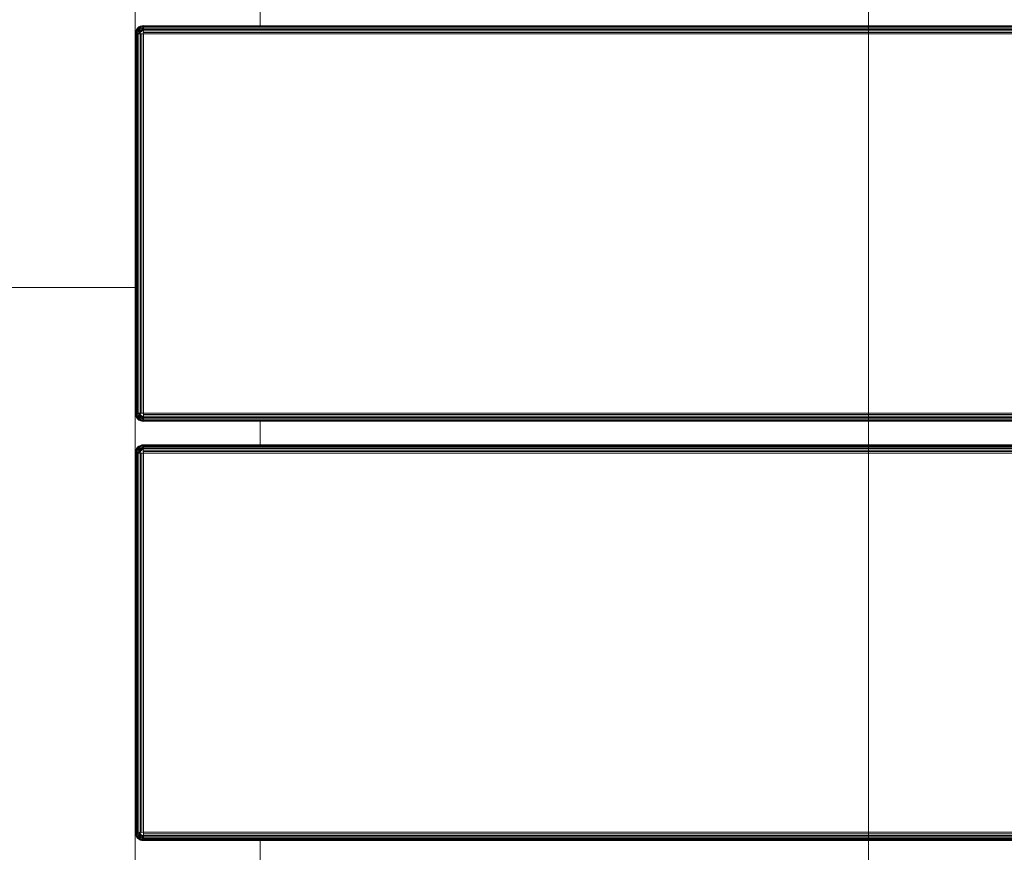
# Model space of a CAD drawing. Header units: millimetres. Extents: x -68595 to 26741, y -534 to 35396.
# Tile 169 of 172: x -19408 to -19172, y 25023 to 25223. Entities that reach past the tile are written whole.
import ezdxf

# ---------------------------------------------------------------- set-up
doc = ezdxf.new("R2010")
doc.units = ezdxf.units.MM
doc.linetypes.add('Center', pattern=[2999.999912, 1200.000007, -599.999968, 599.999968, -599.999968])
for name, color, linetype, lineweight, true_color in [('Furniture-1', 7, 'Continuous', 9, 0xaaaaaa), ('Grids-3', 7, 'Center', 9, 0xaaaaaa), ('Kohvikulaud-1', 7, 'Continuous', 9, 0xaaaaaa), ('Surface Pattern-1', 7, 'Continuous', 9, 0x232323)]:
    doc.layers.add(name, color=color, linetype=linetype, lineweight=lineweight, true_color=true_color)

# ---------------------------------------------------------------- blocks, each defined once
blk = doc.blocks.new('MA_Kohvikulaud - Kohvikulaud_DWG-11500971-Sisehoov')
at = {"layer": 'Kohvikulaud-1'}
for p, q in [((261.91, -448), (261.91, 448)), ((262.02, 448), (262.02, -448)), ((262.2, -448), (262.2, 448)), ((262.46, -448), (262.46, 448)), ((262.78, -448), (262.78, 448)), ((263.14, -448), (263.14, 448)), ((263.51, -448), (263.51, 448)), ((263.88, 448), (263.88, -448)), ((354.88, -448), (354.88, 448)), ((355.24, 448), (355.24, -448)), ((355.61, -448), (355.61, 448)), ((355.97, -448), (355.97, 448)), ((356.29, -448), (356.29, 448)), ((356.55, -448), (356.55, 448)), ((356.73, -448), (356.73, 448)), ((356.84, -448), (356.84, 448)), ((362.53, 448), (362.53, -448)), ((362.64, 448), (362.64, -448)), ((362.83, -448), (362.83, 448)), ((363.09, 448), (363.09, -448)), ((363.41, -448), (363.41, 448)), ((363.76, -448), (363.76, 448)), ((364.14, -448), (364.14, 448)), ((364.5, 448), (364.5, -448)), ((455.5, -448), (455.5, 448)), ((455.86, 448), (455.86, -448)), ((456.24, -448), (456.24, 448)), ((456.59, -448), (456.59, 448)), ((456.91, -448), (456.91, 448)), ((457.17, -448), (457.17, 448)), ((457.36, -448), (457.36, 448)), ((457.47, -448), (457.47, 448)), ((255.92, -420), (262.2, -420)), ((356.55, -420), (362.83, -420)), ((457.17, -420), (463.45, -420)), ((261.91, -448.36), (261.88, -448)), ((261.91, -448), (261.88, -448)), ((261.88, -448), (261.91, -448.36)), ((262.02, -448), (261.91, -448)), ((261.91, -448), (261.94, -448.36)), ((262.02, -448.74), (261.91, -448.36)), ((261.91, -448.36), (261.94, -448.36)), ((261.91, -448.36), (262.02, -448.74)), ((262.05, -448.34), (261.94, -448.36)), ((261.94, -448.36), (262.05, -448.72)), ((262.2, -448), (262.02, -448)), ((262.02, -448), (262.05, -448.34)), ((262.02, -448.74), (262.05, -448.72)), ((262.2, -449.09), (262.02, -448.74)), ((262.02, -448.74), (262.2, -449.09)), ((262.23, -448.3), (262.05, -448.34)), ((262.15, -448.68), (262.05, -448.34)), ((262.15, -448.68), (262.05, -448.72)), ((262.05, -448.72), (262.23, -449.08)), ((262.32, -448.62), (262.15, -448.68)), ((262.32, -449.02), (262.15, -448.68)), ((262.46, -448), (262.2, -448)), ((262.2, -448), (262.23, -448.3)), ((262.2, -449.09), (262.23, -449.08)), ((262.46, -449.41), (262.2, -449.09)), ((262.2, -449.09), (262.46, -449.41)), ((262.48, -448.26), (262.23, -448.3)), ((262.32, -448.62), (262.23, -448.3)), ((262.32, -449.02), (262.23, -449.08)), ((262.23, -449.08), (262.48, -449.39)), ((262.56, -448.52), (262.32, -448.62)), ((262.47, -448.92), (262.32, -448.62)), ((262.47, -448.92), (262.32, -449.02)), ((262.56, -449.31), (262.32, -449.02)), ((262.78, -448), (262.46, -448)), ((262.46, -448), (262.48, -448.26)), ((262.69, -448.77), (262.47, -448.92)), ((262.69, -449.18), (262.47, -448.92)), ((262.8, -448.2), (262.48, -448.26)), ((262.56, -448.52), (262.48, -448.26)), ((262.86, -448.4), (262.56, -448.52)), ((262.69, -448.77), (262.56, -448.52)), ((262.96, -448.6), (262.69, -448.77)), ((262.88, -449), (262.69, -448.77)), ((262.88, -449), (262.69, -449.18)), ((263.14, -448), (262.78, -448)), ((262.78, -448), (262.8, -448.2)), ((263.14, -448.07), (262.8, -448.2)), ((262.8, -448.2), (263.15, -448.13)), ((262.86, -448.4), (262.8, -448.2)), ((263.15, -448.13), (262.86, -448.4)), ((263.19, -448.27), (262.86, -448.4)), ((262.96, -448.6), (262.86, -448.4)), ((263.1, -448.77), (262.88, -449)), ((263.1, -449.18), (262.88, -449)), ((263.19, -448.27), (262.96, -448.6)), ((263.26, -448.4), (262.96, -448.6)), ((263.1, -448.77), (262.96, -448.6)), ((263.26, -448.4), (263.1, -448.77)), ((263.35, -448.52), (263.1, -448.77)), ((263.28, -448.92), (263.1, -448.77)), ((263.28, -448.92), (263.1, -449.18)), ((263.14, -448.07), (263.51, -448)), ((263.35, -448.52), (263.28, -448.92)), ((263.47, -448.62), (263.28, -448.92)), ((263.47, -449.02), (263.28, -448.92)), ((263.47, -449.02), (263.35, -449.31)), ((263.47, -448.62), (263.47, -449.02)), ((263.6, -448.68), (263.47, -449.02)), ((263.68, -449.08), (263.47, -449.02)), ((263.51, -448.03), (263.88, -448)), ((263.68, -449.08), (263.6, -448.68)), ((263.62, -449.39), (263.68, -449.08)), ((263.88, -448.74), (263.68, -449.08)), ((263.88, -449.09), (263.68, -449.08)), ((263.88, -448), (354.88, -448)), ((263.88, -448), (263.88, -448.36)), ((354.88, -448.36), (263.88, -448.36)), ((263.88, -448.74), (263.88, -448.36)), ((263.88, -448.74), (354.88, -448.74)), ((263.88, -448.74), (263.88, -449.09)), ((263.88, -449.09), (354.88, -449.09)), ((263.88, -449.09), (263.88, -449.41)), ((354.88, -448), (355.24, -448)), ((354.91, -448.36), (354.88, -448)), ((354.88, -448.74), (354.91, -448.36)), ((354.88, -448.74), (354.88, -449.09)), ((355.07, -449.08), (354.88, -449.09)), ((354.88, -449.09), (354.88, -449.41)), ((354.94, -448.73), (355.07, -449.08)), ((355.01, -448.72), (355.28, -449.02)), ((355.07, -449.08), (355.01, -448.72)), ((355.28, -449.02), (355.07, -449.08)), ((355.07, -449.08), (355.13, -449.39)), ((355.15, -448.68), (355.47, -448.92)), ((355.15, -448.68), (355.28, -449.02)), ((355.61, -448), (355.24, -448)), ((355.28, -448.62), (355.65, -448.77)), ((355.28, -448.62), (355.47, -448.92)), ((355.47, -448.92), (355.28, -449.02)), ((355.28, -449.02), (355.4, -449.31)), ((355.4, -448.52), (355.79, -448.6)), ((355.4, -448.52), (355.65, -448.77)), ((355.65, -448.77), (355.47, -448.92)), ((355.47, -448.92), (355.65, -449.18)), ((355.49, -448.4), (355.89, -448.4)), ((355.49, -448.4), (355.79, -448.6)), ((355.95, -448.2), (355.56, -448.27)), ((355.56, -448.27), (355.89, -448.4)), ((355.61, -448), (355.97, -448)), ((355.61, -448.07), (355.95, -448.2)), ((355.79, -448.6), (355.65, -448.77)), ((355.65, -448.77), (355.88, -449)), ((355.88, -449), (355.65, -449.18)), ((355.89, -448.4), (355.79, -448.6)), ((355.79, -448.6), (356.06, -448.77)), ((356.06, -448.77), (355.88, -449)), ((355.88, -449), (356.06, -449.18)), ((355.95, -448.2), (355.89, -448.4)), ((355.89, -448.4), (356.19, -448.52)), ((355.95, -448.2), (355.97, -448)), ((356.27, -448.26), (355.95, -448.2)), ((355.97, -448), (356.29, -448)), ((356.19, -448.52), (356.06, -448.77)), ((356.06, -448.77), (356.28, -448.92)), ((356.28, -448.92), (356.06, -449.18)), ((356.27, -448.26), (356.19, -448.52)), ((356.19, -448.52), (356.43, -448.62)), ((356.43, -449.02), (356.19, -449.31)), ((356.27, -448.26), (356.29, -448)), ((356.52, -448.3), (356.27, -448.26)), ((356.27, -449.39), (356.52, -449.08)), ((356.43, -448.62), (356.28, -448.92)), ((356.28, -448.92), (356.43, -449.02)), ((356.29, -448), (356.55, -448)), ((356.55, -449.09), (356.29, -449.41)), ((356.29, -449.41), (356.55, -449.09)), ((356.52, -448.3), (356.43, -448.62)), ((356.43, -448.62), (356.6, -448.68)), ((356.6, -448.68), (356.43, -449.02)), ((356.43, -449.02), (356.52, -449.08)), ((356.52, -448.3), (356.55, -448)), ((356.7, -448.34), (356.52, -448.3)), ((356.52, -449.08), (356.7, -448.72)), ((356.52, -449.08), (356.55, -449.09)), ((356.55, -448), (356.73, -448)), ((356.73, -448.74), (356.55, -449.09)), ((356.55, -449.09), (356.73, -448.74)), ((356.7, -448.34), (356.6, -448.68)), ((356.6, -448.68), (356.7, -448.72)), ((356.7, -448.34), (356.73, -448)), ((356.81, -448.36), (356.7, -448.34)), ((356.7, -448.72), (356.81, -448.36)), ((356.7, -448.72), (356.73, -448.74)), ((356.73, -448), (356.84, -448)), ((356.84, -448.36), (356.73, -448.74)), ((356.73, -448.74), (356.84, -448.36)), ((356.81, -448.36), (356.84, -448)), ((356.81, -448.36), (356.84, -448.36)), ((356.88, -448), (356.84, -448.36)), ((356.84, -448), (356.88, -448)), ((356.84, -448.36), (356.88, -448)), ((362.53, -448.36), (362.5, -448)), ((362.53, -448), (362.5, -448)), ((362.5, -448), (362.53, -448.36)), ((362.64, -448), (362.53, -448)), ((362.53, -448), (362.57, -448.36)), ((362.64, -448.74), (362.53, -448.36)), ((362.53, -448.36), (362.57, -448.36)), ((362.53, -448.36), (362.64, -448.74)), ((362.67, -448.34), (362.57, -448.36)), ((362.57, -448.36), (362.67, -448.72)), ((362.83, -448), (362.64, -448)), ((362.64, -448), (362.67, -448.34)), ((362.64, -448.74), (362.67, -448.72)), ((362.83, -449.09), (362.64, -448.74)), ((362.64, -448.74), (362.83, -449.09)), ((362.85, -448.3), (362.67, -448.34)), ((362.77, -448.68), (362.67, -448.34)), ((362.77, -448.68), (362.67, -448.72)), ((362.67, -448.72), (362.85, -449.08)), ((362.94, -448.62), (362.77, -448.68)), ((362.94, -449.02), (362.77, -448.68)), ((363.09, -448), (362.83, -448)), ((362.83, -448), (362.85, -448.3)), ((362.83, -449.09), (362.85, -449.08)), ((363.09, -449.41), (362.83, -449.09)), ((362.83, -449.09), (363.09, -449.41)), ((363.11, -448.26), (362.85, -448.3)), ((362.94, -448.62), (362.85, -448.3)), ((362.94, -449.02), (362.85, -449.08)), ((362.85, -449.08), (363.11, -449.39)), ((363.19, -448.52), (362.94, -448.62)), ((363.1, -448.92), (362.94, -448.62)), ((363.1, -448.92), (362.94, -449.02)), ((363.19, -449.31), (362.94, -449.02)), ((363.41, -448), (363.09, -448)), ((363.09, -448), (363.11, -448.26)), ((363.32, -448.77), (363.1, -448.92)), ((363.32, -449.18), (363.1, -448.92)), ((363.42, -448.2), (363.11, -448.26)), ((363.19, -448.52), (363.11, -448.26)), ((363.48, -448.4), (363.19, -448.52)), ((363.32, -448.77), (363.19, -448.52)), ((363.58, -448.6), (363.32, -448.77)), ((363.5, -449), (363.32, -448.77)), ((363.5, -449), (363.32, -449.18)), ((363.41, -448), (363.77, -448.07)), ((363.41, -448), (363.42, -448.2)), ((363.41, -448), (363.77, -448.07)), ((363.78, -448.13), (363.42, -448.2)), ((363.48, -448.4), (363.42, -448.2)), ((363.78, -448.13), (363.48, -448.4)), ((363.82, -448.27), (363.48, -448.4)), ((363.58, -448.6), (363.48, -448.4)), ((363.73, -448.77), (363.5, -449)), ((363.73, -449.18), (363.5, -449)), ((363.82, -448.27), (363.58, -448.6)), ((363.88, -448.4), (363.58, -448.6)), ((363.73, -448.77), (363.58, -448.6)), ((363.88, -448.4), (363.73, -448.77)), ((363.98, -448.52), (363.73, -448.77)), ((363.9, -448.92), (363.73, -448.77)), ((363.9, -448.92), (363.73, -449.18)), ((363.76, -448), (364.14, -448.03)), ((363.98, -448.52), (363.9, -448.92)), ((364.1, -448.62), (363.9, -448.92)), ((364.1, -449.02), (363.9, -448.92)), ((364.1, -449.02), (363.98, -449.31)), ((364.1, -448.62), (364.1, -449.02)), ((364.23, -448.68), (364.1, -449.02)), ((364.3, -449.08), (364.1, -449.02)), ((364.14, -448.03), (364.5, -448)), ((364.3, -449.08), (364.23, -448.68)), ((364.24, -449.39), (364.3, -449.08)), ((364.5, -448.74), (364.3, -449.08)), ((364.5, -449.09), (364.3, -449.08)), ((364.5, -448), (455.5, -448)), ((364.5, -448), (364.5, -448.36)), ((455.5, -448.36), (364.5, -448.36)), ((364.5, -448.36), (364.5, -448.74)), ((455.5, -448.74), (364.5, -448.74)), ((364.5, -448.74), (364.5, -449.09)), ((455.5, -449.09), (364.5, -449.09)), ((364.5, -449.09), (364.5, -449.41)), ((455.5, -448), (455.86, -448)), ((455.53, -448.36), (455.5, -448)), ((455.53, -448.36), (455.5, -448.74)), ((455.5, -449.09), (455.63, -448.72)), ((455.57, -448.73), (455.5, -449.09)), ((455.7, -449.08), (455.5, -449.09)), ((455.5, -449.09), (455.5, -449.41)), ((455.63, -448.72), (455.9, -449.02)), ((455.63, -448.72), (455.7, -449.08)), ((455.9, -449.02), (455.7, -449.08)), ((455.7, -449.08), (455.76, -449.39)), ((455.77, -448.68), (456.1, -448.92)), ((455.77, -448.68), (455.9, -449.02)), ((456.24, -448), (455.86, -448)), ((455.9, -448.62), (456.27, -448.77)), ((455.9, -448.62), (456.1, -448.92)), ((456.1, -448.92), (455.9, -449.02)), ((455.9, -449.02), (456.02, -449.31)), ((456.02, -448.52), (456.42, -448.6)), ((456.02, -448.52), (456.27, -448.77)), ((456.27, -448.77), (456.1, -448.92)), ((456.1, -448.92), (456.27, -449.18)), ((456.12, -448.4), (456.52, -448.4)), ((456.12, -448.4), (456.42, -448.6)), ((456.58, -448.2), (456.18, -448.27)), ((456.18, -448.27), (456.52, -448.4)), ((456.23, -448.07), (456.58, -448.2)), ((456.24, -448), (456.59, -448)), ((456.42, -448.6), (456.27, -448.77)), ((456.27, -448.77), (456.5, -449)), ((456.5, -449), (456.27, -449.18)), ((456.52, -448.4), (456.42, -448.6)), ((456.42, -448.6), (456.68, -448.77)), ((456.68, -448.77), (456.5, -449)), ((456.5, -449), (456.68, -449.18)), ((456.58, -448.2), (456.52, -448.4)), ((456.52, -448.4), (456.81, -448.52)), ((456.58, -448.2), (456.59, -448)), ((456.89, -448.26), (456.58, -448.2)), ((456.59, -448), (456.91, -448)), ((456.81, -448.52), (456.68, -448.77)), ((456.68, -448.77), (456.9, -448.92)), ((456.9, -448.92), (456.68, -449.18)), ((456.89, -448.26), (456.81, -448.52)), ((456.81, -448.52), (457.06, -448.62)), ((457.06, -449.02), (456.81, -449.31)), ((456.89, -448.26), (456.91, -448)), ((457.15, -448.3), (456.89, -448.26)), ((456.89, -449.39), (457.15, -449.08)), ((457.06, -448.62), (456.9, -448.92)), ((456.9, -448.92), (457.06, -449.02)), ((456.91, -448), (457.17, -448)), ((457.17, -449.09), (456.91, -449.41)), ((456.91, -449.41), (457.17, -449.09)), ((457.15, -448.3), (457.06, -448.62)), ((457.06, -448.62), (457.23, -448.68)), ((457.23, -448.68), (457.06, -449.02)), ((457.06, -449.02), (457.15, -449.08)), ((457.15, -448.3), (457.17, -448)), ((457.33, -448.34), (457.15, -448.3)), ((457.15, -449.08), (457.33, -448.72)), ((457.15, -449.08), (457.17, -449.09)), ((457.17, -448), (457.36, -448)), ((457.36, -448.74), (457.17, -449.09)), ((457.17, -449.09), (457.36, -448.74)), ((457.33, -448.34), (457.23, -448.68)), ((457.23, -448.68), (457.33, -448.72)), ((457.33, -448.34), (457.36, -448)), ((457.43, -448.36), (457.33, -448.34)), ((457.33, -448.72), (457.43, -448.36)), ((457.33, -448.72), (457.36, -448.74)), ((457.36, -448), (457.47, -448)), ((457.47, -448.36), (457.36, -448.74)), ((457.36, -448.74), (457.47, -448.36)), ((457.43, -448.36), (457.47, -448)), ((457.43, -448.36), (457.47, -448.36)), ((457.5, -448), (457.47, -448.36)), ((457.47, -448), (457.5, -448)), ((457.47, -448.36), (457.5, -448)), ((263.88, -450), (254.25, -450)), ((262.46, -449.41), (262.48, -449.39)), ((262.78, -449.67), (262.46, -449.41)), ((262.46, -449.41), (262.78, -449.67)), ((262.56, -449.31), (262.48, -449.39)), ((262.48, -449.39), (262.8, -449.65)), ((262.69, -449.18), (262.56, -449.31)), ((262.86, -449.56), (262.56, -449.31)), ((262.96, -449.4), (262.69, -449.18)), ((262.78, -449.67), (262.8, -449.65)), ((263.14, -449.86), (262.78, -449.67)), ((262.78, -449.67), (263.14, -449.86)), ((262.86, -449.56), (262.8, -449.65)), ((262.8, -449.65), (263.15, -449.83)), ((262.96, -449.4), (262.86, -449.56)), ((263.19, -449.73), (262.86, -449.56)), ((263.1, -449.18), (262.96, -449.4)), ((263.26, -449.56), (262.96, -449.4)), ((263.35, -449.31), (263.1, -449.18)), ((263.14, -449.86), (263.15, -449.83)), ((263.51, -449.97), (263.14, -449.86)), ((263.14, -449.86), (263.51, -449.97)), ((263.19, -449.73), (263.15, -449.83)), ((263.15, -449.83), (263.52, -449.93)), ((263.26, -449.56), (263.19, -449.73)), ((263.54, -449.83), (263.19, -449.73)), ((263.35, -449.31), (263.26, -449.56)), ((263.57, -449.65), (263.26, -449.56)), ((263.62, -449.39), (263.35, -449.31)), ((263.51, -449.97), (263.52, -449.93)), ((263.88, -450), (263.51, -449.97)), ((263.51, -449.97), (263.88, -450)), ((263.52, -449.93), (263.54, -449.83)), ((263.88, -449.97), (263.52, -449.93)), ((263.54, -449.83), (263.57, -449.65)), ((263.88, -449.86), (263.54, -449.83)), ((263.57, -449.65), (263.62, -449.39)), ((263.88, -449.67), (263.57, -449.65)), ((263.88, -449.41), (263.62, -449.39)), ((263.88, -449.41), (354.88, -449.41)), ((263.88, -449.41), (263.88, -449.67)), ((263.88, -449.67), (354.88, -449.67)), ((263.88, -449.67), (263.88, -449.86)), ((263.88, -449.86), (354.88, -449.86)), ((263.88, -449.86), (263.88, -449.97)), ((263.88, -449.97), (354.88, -449.97)), ((263.88, -449.97), (263.88, -450)), ((355.13, -449.39), (354.88, -449.41)), ((354.88, -449.41), (354.88, -449.67)), ((355.18, -449.65), (354.88, -449.67)), ((354.88, -449.67), (354.88, -449.86)), ((355.21, -449.83), (354.88, -449.86)), ((354.88, -449.86), (354.88, -449.97)), ((355.23, -449.93), (354.88, -449.97)), ((355.24, -449.97), (354.88, -450)), ((354.88, -449.97), (354.88, -450)), ((354.88, -450), (355.24, -449.97)), ((364.5, -450), (354.88, -450)), ((355.4, -449.31), (355.13, -449.39)), ((355.13, -449.39), (355.18, -449.65)), ((355.49, -449.56), (355.18, -449.65)), ((355.18, -449.65), (355.21, -449.83)), ((355.56, -449.73), (355.21, -449.83)), ((355.21, -449.83), (355.23, -449.93)), ((355.23, -449.93), (355.6, -449.83)), ((355.23, -449.93), (355.24, -449.97)), ((355.61, -449.86), (355.24, -449.97)), ((355.24, -449.97), (355.61, -449.86)), ((355.65, -449.18), (355.4, -449.31)), ((355.4, -449.31), (355.49, -449.56)), ((355.79, -449.4), (355.49, -449.56)), ((355.49, -449.56), (355.56, -449.73)), ((355.89, -449.56), (355.56, -449.73)), ((355.56, -449.73), (355.6, -449.83)), ((355.6, -449.83), (355.95, -449.65)), ((355.6, -449.83), (355.61, -449.86)), ((355.97, -449.67), (355.61, -449.86)), ((355.61, -449.86), (355.97, -449.67)), ((355.65, -449.18), (355.79, -449.4)), ((356.06, -449.18), (355.79, -449.4)), ((355.79, -449.4), (355.89, -449.56)), ((356.19, -449.31), (355.89, -449.56)), ((355.89, -449.56), (355.95, -449.65)), ((355.95, -449.65), (356.27, -449.39)), ((355.95, -449.65), (355.97, -449.67)), ((356.29, -449.41), (355.97, -449.67)), ((355.97, -449.67), (356.29, -449.41)), ((356.06, -449.18), (356.19, -449.31)), ((356.19, -449.31), (356.27, -449.39)), ((356.27, -449.39), (356.29, -449.41)), ((363.09, -449.41), (363.11, -449.39)), ((363.41, -449.67), (363.09, -449.41)), ((363.09, -449.41), (363.41, -449.67)), ((363.19, -449.31), (363.11, -449.39)), ((363.11, -449.39), (363.42, -449.65)), ((363.32, -449.18), (363.19, -449.31)), ((363.48, -449.56), (363.19, -449.31)), ((363.58, -449.4), (363.32, -449.18)), ((363.41, -449.67), (363.42, -449.65)), ((363.76, -449.86), (363.41, -449.67)), ((363.41, -449.67), (363.76, -449.86)), ((363.48, -449.56), (363.42, -449.65)), ((363.42, -449.65), (363.78, -449.83)), ((363.58, -449.4), (363.48, -449.56)), ((363.82, -449.73), (363.48, -449.56)), ((363.73, -449.18), (363.58, -449.4)), ((363.88, -449.56), (363.58, -449.4)), ((363.98, -449.31), (363.73, -449.18)), ((363.76, -449.86), (363.78, -449.83)), ((364.14, -449.97), (363.76, -449.86)), ((363.76, -449.86), (364.14, -449.97)), ((363.82, -449.73), (363.78, -449.83)), ((363.78, -449.83), (364.14, -449.93)), ((363.88, -449.56), (363.82, -449.73)), ((364.16, -449.83), (363.82, -449.73)), ((363.98, -449.31), (363.88, -449.56)), ((364.2, -449.65), (363.88, -449.56)), ((364.24, -449.39), (363.98, -449.31)), ((364.14, -449.93), (364.16, -449.83)), ((364.14, -449.97), (364.14, -449.93)), ((364.5, -449.97), (364.14, -449.93)), ((364.5, -450), (364.14, -449.97)), ((364.14, -449.97), (364.5, -450)), ((364.16, -449.83), (364.2, -449.65)), ((364.5, -449.86), (364.16, -449.83)), ((364.2, -449.65), (364.24, -449.39)), ((364.5, -449.67), (364.2, -449.65)), ((364.5, -449.41), (364.24, -449.39)), ((455.5, -449.41), (364.5, -449.41)), ((364.5, -449.41), (364.5, -449.67)), ((455.5, -449.67), (364.5, -449.67)), ((364.5, -449.67), (364.5, -449.86)), ((455.5, -449.86), (364.5, -449.86)), ((364.5, -449.86), (364.5, -449.97)), ((364.5, -449.97), (455.5, -449.97)), ((364.5, -449.97), (364.5, -450)), ((455.76, -449.39), (455.5, -449.41)), ((455.5, -449.41), (455.5, -449.67)), ((455.8, -449.65), (455.5, -449.67)), ((455.5, -449.67), (455.5, -449.86)), ((455.84, -449.83), (455.5, -449.86)), ((455.5, -449.86), (455.5, -449.97)), ((455.86, -449.93), (455.5, -449.97)), ((455.86, -449.97), (455.5, -450)), ((455.5, -449.97), (455.5, -450)), ((455.5, -450), (455.86, -449.97)), ((465.13, -450), (455.5, -450)), ((456.02, -449.31), (455.76, -449.39)), ((455.76, -449.39), (455.8, -449.65)), ((456.12, -449.56), (455.8, -449.65)), ((455.8, -449.65), (455.84, -449.83)), ((456.18, -449.73), (455.84, -449.83)), ((455.84, -449.83), (455.86, -449.93)), ((455.86, -449.93), (456.22, -449.83)), ((456.24, -449.86), (455.86, -449.97)), ((455.86, -449.97), (456.24, -449.86)), ((455.86, -449.93), (455.86, -449.97)), ((456.27, -449.18), (456.02, -449.31)), ((456.02, -449.31), (456.12, -449.56)), ((456.42, -449.4), (456.12, -449.56)), ((456.12, -449.56), (456.18, -449.73)), ((456.52, -449.56), (456.18, -449.73)), ((456.18, -449.73), (456.22, -449.83)), ((456.22, -449.83), (456.58, -449.65)), ((456.22, -449.83), (456.24, -449.86)), ((456.59, -449.67), (456.24, -449.86)), ((456.24, -449.86), (456.59, -449.67)), ((456.27, -449.18), (456.42, -449.4)), ((456.68, -449.18), (456.42, -449.4)), ((456.42, -449.4), (456.52, -449.56)), ((456.81, -449.31), (456.52, -449.56)), ((456.52, -449.56), (456.58, -449.65)), ((456.58, -449.65), (456.89, -449.39)), ((456.58, -449.65), (456.59, -449.67)), ((456.91, -449.41), (456.59, -449.67)), ((456.59, -449.67), (456.91, -449.41)), ((456.68, -449.18), (456.81, -449.31)), ((456.81, -449.31), (456.89, -449.39)), ((456.89, -449.39), (456.91, -449.41))]:
    blk.add_line(p, q, dxfattribs=at)
blk = doc.blocks.new('MA_Kohvikulaud - MA_Kohvikulaud-11500981-Sisehoov')
blk.add_blockref('MA_Kohvikulaud - Kohvikulaud_DWG-11500971-Sisehoov', (-357.3, 23.93))

msp = doc.modelspace()

# ---------------------------------------------------------------- hatches: boundary and pattern name
at = {"layer": 'Surface Pattern-1'}
h = msp.add_hatch(dxfattribs=at)
h.set_pattern_fill('FP_9', color=256, style=0, pattern_type=2)
h.set_pattern_definition([(270, (-67594.6, -13241.8), (600, 4e-14), []), (0, (-67594.6, -13241.8), (0, 600), [])])
h.paths.add_polyline_path([(-19604.58, 23538.17), (-19604.58, 23538.35), (-13604.21, 23538.38), (-13604.58, 29398.17), (-17969.82, 29398.17), (-18135.44, 27604.56), (-20778.28, 25653.71), (-21407.56, 23538.35), (-19718.9, 23538.17)])
h.paths.add_polyline_path([(-17281.13, 23749.53), (-17594.09, 24072.89), (-17463.74, 24199.33), (-17459.68, 24196.11), (-17447.7, 24206.16), (-17446.93, 24205.72), (-17382.26, 24139.05), (-17344.66, 24176.5), (-17414.46, 24247.13), (-17419.03, 24242.7), (-17439.92, 24264.23), (-17106.44, 24587.7), (-17085.55, 24566.17), (-17090.79, 24561.09), (-16777.47, 24238.09), (-16772.24, 24243.16), (-16751.95, 24221.04), (-17084.83, 23898.16), (-17105.72, 23919.69), (-17100.48, 23924.77), (-17170.11, 23996.55), (-17208.19, 23959.6), (-17142.98, 23890.93), (-17143.53, 23890.17), (-17153.66, 23879.65), (-17150.78, 23875.97), (-17280.69, 23749.97)])
h.paths.add_polyline_path([(-19101.52, 23793.07), (-19103.52, 23793.07), (-19103.52, 23975.17), (-19098.37, 23975.17), (-19097.25, 23991.43), (-19096.52, 23991.69), (-19003.52, 23991.69), (-19003.52, 24044.75), (-19103.52, 24044.75), (-19103.52, 24037.45), (-19133.52, 24037.45), (-19133.52, 24502.04), (-19103.52, 24502.04), (-19103.52, 24494.75), (-18653.52, 24494.75), (-18653.52, 24502.04), (-18623.52, 24502.04), (-18623.52, 24037.45), (-18653.52, 24037.45), (-18653.52, 24044.75), (-18753.52, 24044.75), (-18753.52, 23991.69), (-18658.84, 23990.71), (-18658.66, 23990.38), (-18658.66, 23975.17), (-18653.52, 23975.17), (-18653.52, 23793.07), (-19075.52, 23793.07)])
h.paths.add_polyline_path([(-17274.42, 23797.84), (-17253.25, 23818.38), (-17524.79, 24098.32), (-17545.62, 24077.43), (-17274.87, 23798.3)])
h.paths.add_polyline_path([(-15810.28, 23826.17), (-16680.28, 23826.17), (-16680.28, 24726.17), (-15780.28, 24726.17), (-15780.28, 23826.17), (-15790.52, 23826.17)])
h.paths.add_polyline_path([(-19064.17, 23831.52), (-18683.52, 23831.52), (-18683.52, 23861.02), (-19073.52, 23861.02), (-19073.52, 23831.52)])
h.paths.add_polyline_path([(-15810.28, 23856.17), (-15810.28, 23926.79), (-16215.28, 23926.79), (-16215.28, 23856.17)])
h.paths.add_polyline_path([(-16650.28, 23856.17), (-16245.28, 23856.17), (-16245.28, 23926.79), (-16650.28, 23926.79), (-16650.28, 23860.17)])
h.paths.add_polyline_path([(-15153.37, 23862.31), (-15282.14, 23991.07), (-15278.91, 23995.12), (-15289.21, 24007.01), (-15288.79, 24007.79), (-15223.11, 24073.47), (-15260.63, 24110.99), (-15331.34, 24040.28), (-15326.18, 24035.12), (-15347.39, 24013.9), (-15675.91, 24342.42), (-15654.7, 24363.63), (-15649.54, 24358.47), (-15331.34, 24676.67), (-15336.5, 24681.83), (-15315.28, 24703.04), (-14986.77, 24374.53), (-15007.98, 24353.32), (-15013.14, 24358.47), (-15083.85, 24287.76), (-15046.33, 24250.24), (-14978.62, 24316.48), (-14977.86, 24315.92), (-14967.17, 24306.05), (-14963.54, 24308.87), (-14835.18, 24180.51), (-15150.15, 23865.54)])
h.paths.add_polyline_path([(-15159.35, 23910.71), (-14883.58, 24186.48), (-14904.44, 24207.34), (-15180.21, 23931.57), (-15163.95, 23915.31)])
h.paths.add_polyline_path([(-17229.08, 23981.14), (-17190.99, 24018.08), (-17323.28, 24154.46), (-17361.37, 24117.52), (-17230.36, 23982.46)])
h.paths.add_polyline_path([(-18787.17, 23991.69), (-18783.52, 23991.69), (-18783.52, 24044.75), (-18973.52, 24044.75), (-18973.25, 23991.69), (-18845.93, 23991.69)])
h.paths.add_polyline_path([(-16650.28, 24021.79), (-16245.28, 24021.79), (-16245.28, 24027.42), (-16650.28, 24027.42)])
h.paths.add_polyline_path([(-15810.28, 24021.79), (-15810.28, 24027.42), (-16215.28, 24027.42), (-16215.28, 24021.79)])
h.paths.add_polyline_path([(-17041.51, 24023.76), (-17037.92, 24027.24), (-17309.47, 24307.18), (-17313.05, 24303.7), (-17049.57, 24032.07)])
h.paths.add_polyline_path([(-15201.9, 24094.68), (-15067.55, 24229.03), (-15105.07, 24266.55), (-15239.42, 24132.2), (-15203.08, 24095.86)])
h.paths.add_polyline_path([(-16961.66, 24101.22), (-16958.07, 24104.7), (-17229.61, 24384.64), (-17233.2, 24381.16), (-16973.88, 24113.82)])
h.paths.add_polyline_path([(-16008.76, 24122.42), (-15810.28, 24122.42), (-15810.28, 24128.04), (-16215.28, 24128.04), (-16215.28, 24122.42), (-16117.88, 24122.42)])
h.paths.add_polyline_path([(-16445.25, 24122.42), (-16245.28, 24122.42), (-16245.28, 24128.04), (-16650.28, 24128.04), (-16650.28, 24122.42)])
h.paths.add_polyline_path([(-15388.79, 24140.15), (-15113.02, 24415.93), (-15116.56, 24419.46), (-15392.33, 24143.69)])
h.paths.add_polyline_path([(-18845.93, 24156), (-18683.52, 24156), (-18683.52, 24161), (-19073.52, 24161), (-19073.52, 24156), (-19064.17, 24156)])
h.paths.add_polyline_path([(-16881.8, 24178.68), (-16878.22, 24182.16), (-17149.76, 24462.1), (-17153.35, 24458.62), (-16940.06, 24238.73)])
h.paths.add_polyline_path([(-15467.46, 24218.82), (-15191.69, 24494.59), (-15195.22, 24498.13), (-15470.99, 24222.36)])
h.paths.add_polyline_path([(-16445.25, 24223.04), (-16245.28, 24223.04), (-16245.28, 24228.67), (-16650.28, 24228.67), (-16650.28, 24223.04)])
h.paths.add_polyline_path([(-16215.28, 24223.04), (-15810.28, 24223.04), (-15810.28, 24228.67), (-16215.28, 24228.67)])
h.paths.add_polyline_path([(-18845.93, 24267.25), (-18683.52, 24267.25), (-18683.52, 24272.25), (-19073.52, 24272.25), (-19073.52, 24267.25), (-19064.17, 24267.25)])
h.paths.add_polyline_path([(-15546.12, 24297.49), (-15270.35, 24573.26), (-15273.89, 24576.79), (-15549.66, 24301.02)])
h.paths.add_polyline_path([(-16008.76, 24323.67), (-15810.28, 24323.67), (-15810.28, 24329.29), (-16215.28, 24329.29), (-16215.28, 24323.67), (-16117.88, 24323.67)])
h.paths.add_polyline_path([(-16650.28, 24323.67), (-16245.28, 24323.67), (-16245.28, 24329.29), (-16650.28, 24329.29)])
h.paths.add_polyline_path([(-18683.52, 24378.5), (-18683.52, 24383.5), (-19073.52, 24383.5), (-19073.52, 24378.5), (-18736.81, 24378.5)])
h.paths.add_polyline_path([(-16650.28, 24424.29), (-16245.28, 24424.29), (-16245.28, 24429.92), (-16650.28, 24429.92)])
h.paths.add_polyline_path([(-15810.28, 24424.29), (-15810.28, 24429.92), (-16215.28, 24429.92), (-16215.28, 24424.29), (-16008.76, 24424.29)])
h.paths.add_polyline_path([(-16215.28, 24524.92), (-15810.28, 24524.92), (-15810.28, 24530.54), (-16215.28, 24530.54)])
h.paths.add_polyline_path([(-16650.28, 24524.92), (-16245.28, 24524.92), (-16245.28, 24530.54), (-16650.28, 24530.54)])
h.paths.add_polyline_path([(-19378.65, 24623.32), (-19380.65, 24623.32), (-19380.65, 25523.32), (-18480.65, 25523.32), (-18480.65, 24623.32), (-19350.65, 24623.32)])
h.paths.add_polyline_path([(-16215.28, 24625.54), (-15810.28, 24625.54), (-15810.28, 24631.17), (-16215.28, 24631.17)])
h.paths.add_polyline_path([(-16445.25, 24625.54), (-16245.28, 24625.54), (-16245.28, 24631.17), (-16650.28, 24631.17), (-16650.28, 24625.54)])
h.paths.add_polyline_path([(-18915.65, 24653.32), (-18510.65, 24653.32), (-18510.65, 24723.95), (-18915.65, 24723.95), (-18915.65, 24657.33)])
h.paths.add_polyline_path([(-18945.65, 24653.32), (-18945.65, 24723.95), (-19350.65, 24723.95), (-19350.65, 24653.32), (-19096.52, 24653.32)])
h.paths.add_polyline_path([(-18050.41, 24799.24), (-18398.45, 24799.24), (-18398.45, 24829.24), (-18391.16, 24829.24), (-18391.16, 25279.24), (-18398.45, 25279.24), (-18398.45, 25309.24), (-17933.86, 25309.24), (-17933.86, 25279.24), (-17941.16, 25279.24), (-17941.16, 25179.24), (-17888.1, 25179.24), (-17887.13, 25273.92), (-17886.79, 25274.1), (-17871.58, 25274.1), (-17871.58, 25279.24), (-17689.48, 25279.24), (-17689.48, 24829.24), (-17871.58, 24829.24), (-17871.58, 24834.38), (-17887.84, 24835.51), (-17888.1, 24836.24), (-17888.1, 24929.24), (-17941.16, 24929.24), (-17941.16, 24829.24), (-17933.86, 24829.24), (-17933.86, 24799.24), (-17972.95, 24799.24)])
h.paths.add_polyline_path([(-19900.64, 24805.92), (-19900.77, 24835.92), (-19893.48, 24836.6), (-19893.9, 24935.95), (-19946.96, 24935.66), (-19947.53, 24841.05), (-19947.87, 24840.86), (-19963.08, 24840.72), (-19963.06, 24835.66), (-20145.15, 24834.9), (-20147.05, 25284.89), (-19964.95, 25285.65), (-19964.93, 25280.51), (-19948.65, 25279.46), (-19948.43, 25278.72), (-19948.4, 25278.72), (-19948.01, 25185.72), (-19894.95, 25186.07), (-19895.37, 25285.95), (-19902.66, 25285.92), (-19902.79, 25315.92), (-19438.2, 25317.87), (-19438.08, 25287.87), (-19445.37, 25287.19), (-19443.48, 24837.84), (-19436.19, 24837.87), (-19436.06, 24807.87), (-19895.37, 24805.94)])
h.paths.add_polyline_path([(-18945.65, 24818.95), (-18945.65, 24824.57), (-19350.65, 24824.57), (-19350.65, 24818.95), (-19064.17, 24818.95)])
h.paths.add_polyline_path([(-18845.93, 24818.95), (-18510.65, 24818.95), (-18510.65, 24824.57), (-18915.65, 24824.57), (-18915.65, 24818.95)])
h.paths.add_polyline_path([(-18052.41, 24859.24), (-18052.41, 25249.24), (-18057.41, 25249.24), (-18057.41, 24859.24)])
h.paths.add_polyline_path([(-18163.66, 24859.24), (-18163.66, 25249.24), (-18168.66, 25249.24), (-18168.66, 24859.24)])
h.paths.add_polyline_path([(-17754.71, 24859.24), (-17727.93, 24859.24), (-17727.93, 25249.24), (-17757.43, 25249.24), (-17757.43, 24859.24)])
h.paths.add_polyline_path([(-18274.91, 24859.24), (-18274.91, 25249.24), (-18279.91, 25249.24), (-18279.91, 24859.24)])
h.paths.add_polyline_path([(-20106.83, 24865.05), (-20077.33, 24865.61), (-20079.07, 25255.17), (-20108.47, 25254.93), (-20106.83, 24865.61)])
h.paths.add_polyline_path([(-19782.35, 24866.42), (-19777.35, 24866.44), (-19779.09, 25256.44), (-19783.99, 25256.07), (-19782.36, 24867.72)])
h.paths.add_polyline_path([(-19671.1, 24866.89), (-19666.11, 24867.72), (-19667.84, 25256.9), (-19672.74, 25256.07), (-19671.11, 24867.72)])
h.paths.add_polyline_path([(-19559.86, 24867.35), (-19554.86, 24867.72), (-19556.59, 25257.37), (-19561.49, 25257.35), (-19559.86, 24867.72)])
h.paths.add_polyline_path([(-18915.65, 24919.57), (-18510.65, 24919.57), (-18510.65, 24925.2), (-18915.65, 24925.2)])
h.paths.add_polyline_path([(-19350.65, 24919.57), (-18945.65, 24919.57), (-18945.65, 24925.2), (-19350.65, 24925.2)])
h.paths.add_polyline_path([(-17910.26, 24959.24), (-17888.1, 24959.5), (-17888.1, 25149.24), (-17941.16, 25149.24), (-17941.16, 24959.24), (-17911.66, 24959.24)])
h.paths.add_polyline_path([(-19947.08, 24965.73), (-19894.02, 24966.08), (-19895.37, 25155.95), (-19947.88, 25155.66), (-19947.08, 24965.83)])
h.paths.add_polyline_path([(-18510.65, 25020.2), (-18510.65, 25025.82), (-18915.65, 25025.82), (-18915.65, 25020.2), (-18518.56, 25020.2)])
h.paths.add_polyline_path([(-19282.41, 25020.2), (-18945.65, 25020.2), (-18945.65, 25025.82), (-19350.65, 25025.82), (-19350.65, 25020.2)])
h.paths.add_polyline_path([(-19282.41, 25120.82), (-18945.65, 25120.82), (-18945.65, 25126.45), (-19350.65, 25126.45), (-19350.65, 25120.82)])
h.paths.add_polyline_path([(-18845.93, 25120.82), (-18510.65, 25120.82), (-18510.65, 25126.45), (-18915.65, 25126.45), (-18915.65, 25120.82)])
h.paths.add_polyline_path([(-19312.42, 25221.45), (-18945.65, 25221.45), (-18945.65, 25227.07), (-19350.65, 25227.07), (-19350.65, 25221.45)])
h.paths.add_polyline_path([(-18845.93, 25221.45), (-18510.65, 25221.45), (-18510.65, 25227.07), (-18915.65, 25227.07), (-18915.65, 25221.45)])
h.paths.add_polyline_path([(-18845.93, 25322.07), (-18510.65, 25322.07), (-18510.65, 25327.7), (-18915.65, 25327.7), (-18915.65, 25322.07)])
h.paths.add_polyline_path([(-19282.41, 25322.07), (-18945.65, 25322.07), (-18945.65, 25327.7), (-19350.65, 25327.7), (-19350.65, 25322.07)])
h.paths.add_polyline_path([(-18627.68, 25422.7), (-18510.65, 25422.7), (-18510.65, 25428.32), (-18915.65, 25428.32), (-18915.65, 25422.7), (-18845.93, 25422.7)])
h.paths.add_polyline_path([(-18945.65, 25422.7), (-18945.65, 25428.32), (-19350.65, 25428.32), (-19350.65, 25422.7), (-19064.17, 25422.7)])
h.paths.add_polyline_path([(-18675.65, 25614.31), (-18705.65, 25614.31), (-18705.65, 25621.6), (-19155.65, 25621.6), (-19155.65, 25614.31), (-19185.65, 25614.31), (-19185.65, 26078.9), (-19155.65, 26078.9), (-19155.65, 26071.6), (-19055.65, 26071.6), (-19055.65, 26124.66), (-19150.33, 26125.63), (-19150.51, 26125.97), (-19150.51, 26141.18), (-19155.65, 26141.18), (-19155.65, 26323.28), (-18705.65, 26323.28), (-18705.65, 26141.18), (-18710.79, 26141.18), (-18711.92, 26124.91), (-18712.65, 26124.66), (-18805.65, 26124.66), (-18805.65, 26071.6), (-18705.65, 26071.6), (-18705.65, 26078.9), (-18675.65, 26078.9), (-18675.65, 25621.6)])
h.paths.add_polyline_path([(-18845.93, 25732.85), (-18735.65, 25732.85), (-18736.81, 25737.85), (-19125.65, 25737.85), (-19125.65, 25732.85), (-19064.17, 25732.85)])
h.paths.add_polyline_path([(-18735.65, 25844.1), (-18736.81, 25849.1), (-19125.65, 25849.1), (-19125.65, 25844.1), (-18736.81, 25844.1)])
h.paths.add_polyline_path([(-19125.65, 25955.35), (-18735.65, 25955.35), (-18735.65, 25960.35), (-19125.65, 25960.35)])
h.paths.add_polyline_path([(-18983.53, 26071.6), (-18835.65, 26071.6), (-18835.91, 26124.66), (-19025.65, 26124.66), (-19025.65, 26071.6)])
h.paths.add_polyline_path([(-19064.17, 26255.33), (-18735.65, 26255.33), (-18736.81, 26284.83), (-19125.65, 26284.83), (-19125.65, 26255.33)])
h.paths.add_polyline_path([(-16544.59, 26278.17), (-16590.04, 26281.51), (-16620.79, 26286.86), (-16655.1, 26296.5), (-16686.08, 26308.36), (-16716.02, 26323.43), (-16745.79, 26342.14), (-16772.61, 26363.12), (-16799.06, 26388.43), (-16821.61, 26414.79), (-16841.28, 26443.16), (-16856.41, 26469.98), (-16870.93, 26502.59), (-16881.81, 26535.58), (-16889.09, 26568.05), (-16893.21, 26601.24), (-16894.12, 26637.91), (-16891.75, 26669.86), (-16885.89, 26704.44), (-16876.96, 26736.73), (-16864.4, 26769.67), (-16849.33, 26799.61), (-16830.63, 26829.37), (-16808.47, 26857.49), (-16785.56, 26881.53), (-16759.22, 26904.26), (-16728.86, 26925.31), (-16702.79, 26940), (-16669.96, 26954.59), (-16633.8, 26966.24), (-16604.75, 26972.67), (-16568.8, 26976.93), (-16536.31, 26977.79), (-16501.21, 26975.09), (-16468.31, 26969.47), (-16433.36, 26959.59), (-16403.09, 26947.98), (-16373.16, 26932.91), (-16343.4, 26914.21), (-16315.09, 26891.89), (-16290.12, 26867.92), (-16267.57, 26841.55), (-16249.41, 26815.68), (-16232.77, 26786.37), (-16218.26, 26753.76), (-16207.38, 26720.79), (-16200.1, 26688.34), (-16195.96, 26654.96), (-16195.05, 26618.36), (-16197.43, 26586.5), (-16203.29, 26551.89), (-16212.22, 26519.62), (-16224.78, 26486.67), (-16239.85, 26456.74), (-16260.34, 26424.56), (-16280.71, 26398.86), (-16304.85, 26373.71), (-16329.96, 26352.08), (-16357.42, 26332.79), (-16386.4, 26316.35), (-16419.22, 26301.76), (-16451.99, 26290.96), (-16484.87, 26283.63), (-16521.88, 26279.29), (-16537.02, 26278.54)])
h.paths.add_polyline_path([(-16397.96, 26355.09), (-16391.04, 26359.18), (-16397.43, 26355.4)])
h.paths.add_polyline_path([(-16372.34, 26370.45), (-16365.32, 26375.63), (-16372.28, 26370.5)])
h.paths.add_polyline_path([(-16304.47, 26432.15), (-16298.97, 26439.51), (-16304.14, 26432.59)])
h.paths.add_polyline_path([(-16270.87, 26482.71), (-16267.5, 26489.74), (-16270.75, 26482.97)])
h.paths.add_polyline_path([(-16247.78, 26538.84), (-16245.78, 26546.58), (-16247.6, 26539.57)])
h.paths.add_polyline_path([(-16236.07, 26598.38), (-16235.61, 26606.37), (-16236.03, 26599.13)])
h.paths.add_polyline_path([(-16236.19, 26659.35), (-16237.3, 26667.05), (-16236.21, 26659.52)])
h.paths.add_polyline_path([(-16242.45, 26696.28), (-16243.28, 26699.61), (-16242.82, 26697.77)])
h.paths.add_polyline_path([(-16271.51, 26774.81), (-16275.59, 26781.73), (-16271.82, 26775.33)])
h.paths.add_polyline_path([(-16286.87, 26800.42), (-16292.05, 26807.44), (-16286.92, 26800.49)])
h.paths.add_polyline_path([(-16348.57, 26868.3), (-16355.92, 26873.8), (-16348.75, 26868.43)])
h.paths.add_polyline_path([(-16399.13, 26901.9), (-16409.09, 26906.64), (-16399.39, 26902.02)])
h.paths.add_polyline_path([(-16455.26, 26924.98), (-16463, 26926.98), (-16455.99, 26925.16)])
h.paths.add_polyline_path([(-16514.8, 26936.7), (-16522.79, 26937.15), (-16515.55, 26936.74)])
h.paths.add_polyline_path([(-16183.33, 28383.56), (-17053.33, 28383.56), (-17053.33, 29283.56), (-16153.33, 29283.56), (-16153.33, 28383.56), (-16167.45, 28383.56)])
h.paths.add_polyline_path([(-16183.33, 28413.56), (-16183.33, 28484.18), (-16588.33, 28484.18), (-16588.33, 28413.56), (-16227.01, 28413.56)])
h.paths.add_polyline_path([(-17023.33, 28413.56), (-16618.33, 28413.56), (-16618.33, 28484.18), (-17023.33, 28484.18)])
h.paths.add_polyline_path([(-17509.36, 28534.16), (-17833.47, 28885.3), (-17811.43, 28905.65), (-17801.98, 28895.42), (-17728.5, 28963.24), (-17764.49, 29002.23), (-17834.71, 28938.73), (-17835.44, 28939.24), (-17845.66, 28949.79), (-17849.44, 28946.84), (-17972.68, 29080.36), (-17641.74, 29385.28), (-17518.5, 29251.76), (-17521.71, 29247.65), (-17512.07, 29235.55), (-17512.52, 29234.8), (-17580.78, 29171.79), (-17544.79, 29132.8), (-17471.31, 29200.63), (-17480.75, 29210.86), (-17458.71, 29231.21), (-17134.6, 28880.06), (-17156.65, 28859.72), (-17166.09, 28869.95), (-17496.77, 28564.74), (-17487.32, 28554.5), (-17496.77, 28545.78)])
h.paths.add_polyline_path([(-15774.64, 28539.97), (-15794.98, 28562.02), (-15784.75, 28571.47), (-16089.96, 28902.14), (-16100.2, 28892.69), (-16120.54, 28914.74), (-15769.4, 29238.85), (-15749.05, 29216.8), (-15759.29, 29207.35), (-15691.46, 29133.87), (-15652.47, 29169.86), (-15715.97, 29240.09), (-15715.46, 29240.81), (-15704.92, 29251.04), (-15707.86, 29254.82), (-15574.34, 29378.06), (-15269.42, 29047.11), (-15402.94, 28923.87), (-15407.05, 28927.08), (-15419.15, 28917.44), (-15419.91, 28917.89), (-15482.91, 28986.15), (-15521.9, 28950.16), (-15454.07, 28876.68), (-15443.84, 28886.13), (-15423.49, 28864.08), (-15771.99, 28542.42)])
h.paths.add_polyline_path([(-16618.33, 28579.18), (-16618.33, 28584.81), (-17023.33, 28584.81), (-17023.33, 28579.18), (-16663.49, 28579.18)])
h.paths.add_polyline_path([(-16588.33, 28579.18), (-16183.33, 28579.18), (-16183.33, 28584.81), (-16588.33, 28584.81)])
h.paths.add_polyline_path([(-17550.18, 28666.84), (-17263.59, 28931.36), (-17266.98, 28935.03), (-17553.57, 28670.51)])
h.paths.add_polyline_path([(-15723.35, 28668.97), (-15719.67, 28672.36), (-15984.19, 28958.94), (-15987.86, 28955.55), (-15729.83, 28675.99)])
h.paths.add_polyline_path([(-16618.33, 28679.81), (-16618.33, 28685.43), (-17023.33, 28685.43), (-17023.33, 28679.81), (-16663.49, 28679.81)])
h.paths.add_polyline_path([(-16588.33, 28679.81), (-16183.33, 28679.81), (-16183.33, 28685.43), (-16588.33, 28685.43)])
h.paths.add_polyline_path([(-15641.6, 28744.42), (-15637.92, 28747.81), (-15902.44, 29034.4), (-15906.11, 29031.01), (-15653.11, 28756.9)])
h.paths.add_polyline_path([(-17625.63, 28748.59), (-17339.05, 29013.11), (-17342.44, 29016.78), (-17629.02, 28752.26)])
h.paths.add_polyline_path([(-16772.61, 28780.43), (-16618.33, 28780.43), (-16618.33, 28786.06), (-17023.33, 28786.06), (-17023.33, 28780.43), (-16881.74, 28780.43)])
h.paths.add_polyline_path([(-16227.01, 28780.43), (-16183.33, 28780.43), (-16183.33, 28786.06), (-16588.33, 28786.06), (-16588.33, 28780.43), (-16336.13, 28780.43)])
h.paths.add_polyline_path([(-15559.85, 28819.88), (-15556.17, 28823.27), (-15820.69, 29109.85), (-15824.36, 29106.46), (-15567.32, 28827.98)])
h.paths.add_polyline_path([(-17701.09, 28830.34), (-17415.11, 29095.52), (-17417.9, 29098.53), (-17704.48, 28834.01)])
h.paths.add_polyline_path([(-16990.86, 28881.06), (-16618.33, 28881.06), (-16618.33, 28886.68), (-17023.33, 28886.68), (-17023.33, 28881.06)])
h.paths.add_polyline_path([(-16227.01, 28881.06), (-16183.33, 28881.06), (-16183.33, 28886.68), (-16588.33, 28886.68), (-16588.33, 28881.06), (-16336.13, 28881.06)])
h.paths.add_polyline_path([(-15542.25, 28972.21), (-15503.25, 29008.2), (-15632.12, 29147.81), (-15671.11, 29111.83), (-15560.23, 28991.69)])
h.paths.add_polyline_path([(-16618.33, 28981.68), (-16618.33, 28987.31), (-17023.33, 28987.31), (-17023.33, 28981.68), (-16663.49, 28981.68)])
h.paths.add_polyline_path([(-16588.33, 28981.68), (-16183.33, 28981.68), (-16183.33, 28987.31), (-16588.33, 28987.31)])
h.paths.add_polyline_path([(-17706.45, 28983.59), (-17566.83, 29112.45), (-17602.82, 29151.45), (-17742.44, 29022.58), (-17707.68, 28984.92)])
h.paths.add_polyline_path([(-15339.41, 29023.34), (-15317.98, 29043.62), (-15582.25, 29329.93), (-15603.93, 29309.92), (-15343.95, 29028.26)])
h.paths.add_polyline_path([(-17904.55, 29050.77), (-17617.97, 29315.29), (-17638.24, 29336.72), (-17924.56, 29072.45), (-17908.24, 29054.77)])
h.paths.add_polyline_path([(-16881.74, 29082.31), (-16618.33, 29082.31), (-16618.33, 29087.93), (-17023.33, 29087.93), (-17023.33, 29082.31), (-16990.86, 29082.31)])
h.paths.add_polyline_path([(-16554.37, 29082.31), (-16183.33, 29082.31), (-16183.33, 29087.93), (-16588.33, 29087.93), (-16588.33, 29082.31)])
h.paths.add_polyline_path([(-16663.49, 29182.93), (-16618.33, 29182.93), (-16618.33, 29188.56), (-17023.33, 29188.56), (-17023.33, 29182.93), (-16881.74, 29182.93)])
h.paths.add_polyline_path([(-16588.33, 29182.93), (-16183.33, 29182.93), (-16183.33, 29188.56), (-16588.33, 29188.56)])

# ---------------------------------------------------------------- linework, layer by layer
at = {"layer": 'Grids-3'}
msp.add_line((-19204.58, 31895.92), (-19204.58, 21456.84), dxfattribs=at)

# ---------------------------------------------------------------- block references
at = {"layer": 'Furniture-1', "rotation": 270.0000000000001}
msp.add_blockref('MA_Kohvikulaud - MA_Kohvikulaud-11500981-Sisehoov', (-18954.58, 25126.02), dxfattribs=at)

doc.saveas('drawing.dxf')
